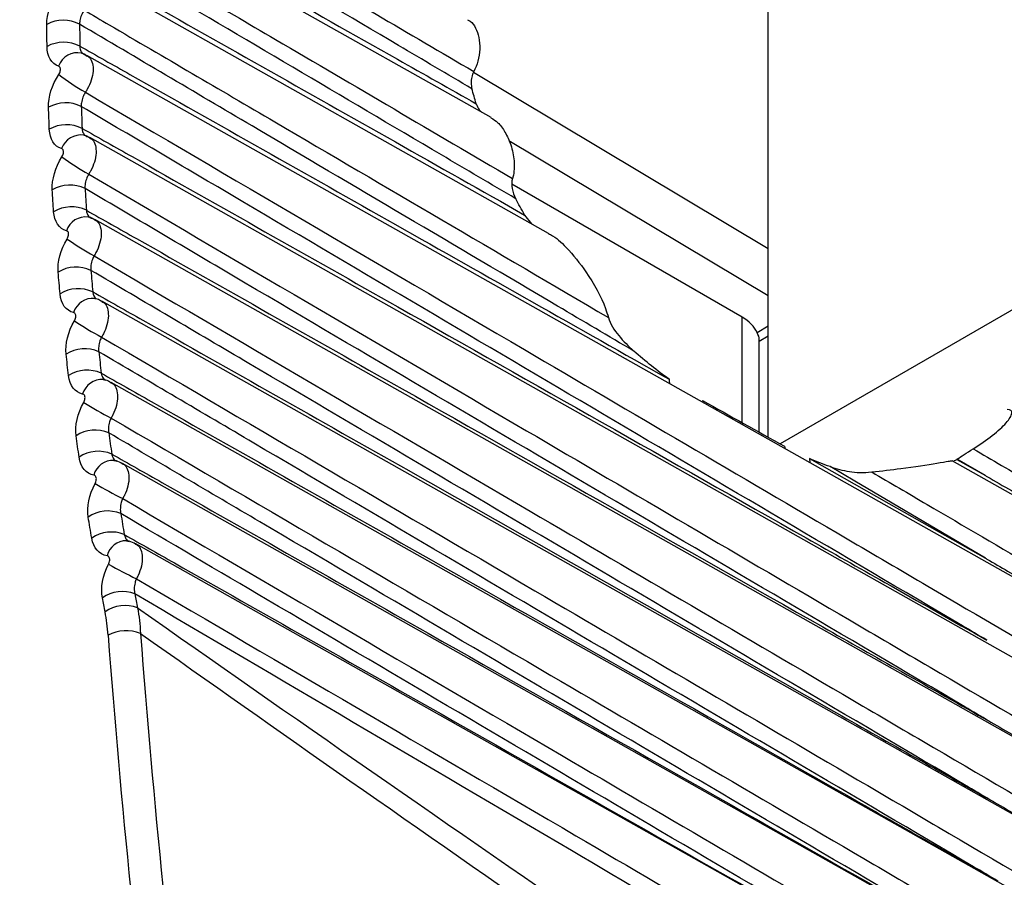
# Model space of a CAD drawing. Header units: millimetres. Extents: x 82 to 1337, y -230 to 1154.
# Tile 37 of 217: x 1021.48 to 1029.98, y -22.56 to -15.16. Entities that reach past the tile are written whole.
import ezdxf

# ---------------------------------------------------------------- set-up
doc = ezdxf.new("R2010")
doc.units = ezdxf.units.MM

msp = doc.modelspace()

# ---------------------------------------------------------------- linework, layer by layer
at = {"color": 7, "linetype": 'Continuous', "lineweight": 25}
for p, q in [((1027.9376, -18.7617), (1027.9376, -8.7808)), ((1025.5477, -16.0061), (1022.061, -14.0427)), ((1026.0425, -17.0049), (1022.0508, -14.7571)), ((1022.0407, -15.4617), (1022.0568, -15.4722)), ((1034.6509, -22.5603), (1022.0586, -15.4692)), ((1034.7558, -23.3147), (1022.0843, -16.179)), ((1027.7137, -17.7287), (1025.7269, -16.5817)), ((1035.0101, -24.1404), (1022.1279, -16.8861)), ((1025.8372, -16.8467), (1025.8975, -16.9232)), ((1035.288, -24.9665), (1022.1894, -17.5903)), ((1027.8601, -17.9359), (1027.9376, -17.8896)), ((1027.8601, -18.7185), (1027.8601, -17.9161)), ((1035.4917, -25.7377), (1022.2687, -18.2915)), ((1035.551, -26.4142), (1022.3659, -18.9893)), ((1034.6455, -21.8494), (1029.527, -18.9671)), ((1029.5659, -18.9547), (1029.8145, -19.0953)), ((1029.8145, -19.0953), (1029.5707, -18.9517)), ((1035.621, -27.0831), (1022.4808, -19.6836))]:
    msp.add_line(p, q, dxfattribs=at)
at = {"color": 8, "linetype": 'Continuous', "lineweight": 25}
for p, q in [((1025.3961, -15.6155), (1027.9376, -17.1357)), ((1027.9376, -17.544), (1025.7014, -16.2064)), ((1030.3823, -17.469), (1028.0421, -18.82)), ((1027.7137, -18.6369), (1027.7137, -17.7287)), ((1027.8431, -17.859), (1027.9376, -17.8025))]:
    msp.add_line(p, q, dxfattribs=at)
at = {"color": 8, "linetype": 'Continuous', "lineweight": 25, "flags": 128}
for points in [[(1027.3728, -18.447), (1027.3756, -18.4581), (1027.378, -18.4648)], [(1028.0798, -18.841), (1028.0822, -18.8534), (1028.0853, -18.863)]]:
    msp.add_lwpolyline(points, dxfattribs=at)
at = {"color": 7, "linetype": 'Continuous', "lineweight": 25, "flags": 128}
for points in [[(1028.2956, -18.9486), (1028.981, -19.3363), (1029.8145, -19.8079)], [(1029.8145, -19.8079), (1029.6038, -19.6838), (1028.6872, -19.144), (1028.4727, -19.0177)]]:
    msp.add_lwpolyline(points, dxfattribs=at)
at = {"color": 7, "linetype": 'Continuous', "lineweight": 25}
for centre, radius, start, end in [((1021.8564, -15.4731), 0.3064, 62.81898, 117.78754), ((1021.8597, -15.6623), 0.306, 63.03221, 118.08306), ((1022.9502, -14.1952), 1.8315, 231.76659, 240.42522), ((1021.8755, -16.1838), 0.3049, 63.61828, 118.89978), ((1021.8836, -16.3722), 0.3044, 63.82927, 119.1955), ((1023.0796, -14.6862), 2.0687, 233.31646, 240.95047), ((1021.9125, -16.8921), 0.3033, 64.40974, 120.01389), ((1021.9253, -17.0794), 0.3028, 64.61815, 120.30956), ((1023.2499, -15.1209), 2.3644, 234.84599, 241.49881), ((1021.9674, -17.5978), 0.3016, 65.19276, 121.13008), ((1021.9848, -17.7838), 0.3012, 65.39824, 121.42548), ((1023.4706, -15.4771), 2.7424, 236.35541, 242.06934), ((1022.04, -18.3006), 0.3, 65.96677, 122.24855), ((1022.0621, -18.4851), 0.2996, 66.16899, 122.54344), ((1023.7571, -15.7189), 3.2416, 237.84494, 242.66119), ((1022.1305, -19.0003), 0.2984, 66.73122, 123.36949), ((1022.1572, -19.1831), 0.2979, 66.92987, 123.66363), ((1024.1358, -15.7834), 3.93, 239.31488, 243.27346), ((1022.2387, -19.6968), 0.2967, 67.48558, 124.4931), ((1022.2698, -19.8776), 0.2962, 67.68037, 124.78624), ((1024.6583, -15.5503), 4.9382, 240.76552, 243.90523), ((1022.3647, -20.3896), 0.295, 68.22934, 125.61953), ((1022.3883, -20.5095), 0.2947, 68.35728, 125.81528), ((1022.3998, -20.7673), 0.3348, 68.56695, 118.04757)]:
    msp.add_arc(centre, radius, start, end, dxfattribs=at)
at = {"color": 8, "linetype": 'Continuous', "lineweight": 25}
for centre, radius, start, end in [((1021.9782, -15.6196), 0.173, 78.05959, 160.48408), ((1022.0067, -16.3333), 0.177, 81.16371, 160.16193), ((1022.0495, -17.0381), 0.1756, 82.74159, 161.36294), ((1022.1101, -17.7401), 0.1741, 84.29765, 162.5831), ((1022.1885, -18.4389), 0.1726, 85.83261, 163.82251), ((1027.1873, -18.2633), 0.1038, 179.8613, 202.71303), ((1028.4017, -18.9487), 0.1061, 179.95731, 200.07318), ((1022.2845, -19.1345), 0.1711, 87.34738, 165.08122), ((1022.3982, -19.8265), 0.1695, 88.843, 166.35929)]:
    msp.add_arc(centre, radius, start, end, dxfattribs=at)
at = {"color": 7, "linetype": 'Continuous', "lineweight": 25}
for centre, major_axis, ratio, start_param, end_param in [((1027.3601, -17.9399), (0.5, 0.0077), 0.587276, 0.252765, 0.776364), ((1082.8392, -9.2433), (2025.7429, -1128.2448), 0.01511, 4.693421, 4.69377), ((3145.8388, -1200.1902), (2141.8111, -1195.9561), 0.014532, 3.281376, 3.309394), ((1076.8832, -45.4317), (-39.1336, 65.4486), 0.587343, 0.864984, 0.99926), ((1077.0221, -45.3487), (-39.0336, 65.2754), 0.587369, 0.86496, 0.999236), ((3147.2281, -1199.3597), (2143.2197, -1195.1632), 0.015113, 3.281823, 3.306903)]:
    msp.add_ellipse(centre, major_axis=major_axis, ratio=ratio, start_param=start_param, end_param=end_param, dxfattribs=at)
for points, knots in [([(1011.7247, -53.4069), (1011.7247, -53.4069), (1011.8251, -53.3685), (1012.5023, -53.0903), (1015.7906, -51.7803), (1020.3619, -49.84), (1035.3092, -43.1116), (1050.3208, -35.3823), (1066.8972, -25.9023), (1071.7071, -23.1002), (1085.4844, -14.9307), (1100.7157, -5.3435), (1119.6271, 7.2071), (1127.9643, 12.8787), (1133.8166, 16.9437), (1134.8566, 17.6561), (1135.0153, 17.7672)], [0.0831025, 0.0831025, 0.0831025, 0.0831025, 0.0831028, 0.085856, 0.101481, 0.1717935, 0.2030435, 0.4686685, 0.4999594, 0.5311685, 0.5624185, 0.7655435, 0.8124185, 0.898356, 0.913981, 0.916816, 0.916816, 0.916816, 0.916816]), ([(1019.3986, -48.9875), (1027.1817, -45.299), (1042.7451, -37.9236), (1066.1322, -25.4619), (1089.4944, -11.9607), (1110.5428, 1.0756), (1123.7436, 10.0484), (1129.21, 13.7641)], [0, 0, 0, 0, 0.212493, 0.424904, 0.637459, 0.84987, 1, 1, 1, 1]), ([(1022.0673, -13.6553), (1022.1388, -13.6973), (1022.2103, -13.7392), (1022.2818, -13.7811), (1022.7585, -14.0606), (1023.2352, -14.3402), (1023.7118, -14.6197), (1024.2741, -14.9495), (1024.8363, -15.2793), (1025.3985, -15.6091)], [0.000201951, 0.000201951, 0.000201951, 0.000201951, 0.00050481, 0.00050481, 0.00050481, 0.002524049, 0.002524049, 0.002524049, 0.004906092, 0.004906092, 0.004906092, 0.004906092]), ([(1025.3822, -15.7576), (1025.1708, -15.6329), (1024.9593, -15.5082), (1024.7479, -15.3834), (1023.9022, -14.8845), (1023.0564, -14.3855), (1022.2107, -13.8862), (1022.1474, -13.8488), (1022.0841, -13.8114), (1022.0208, -13.7741)], [0, 0, 0, 0, 0.00089737, 0.00089737, 0.00089737, 0.004486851, 0.004486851, 0.004486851, 0.004755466, 0.004755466, 0.004755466, 0.004755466]), ([(1022.0134, -13.9639), (1022.1574, -14.0452), (1022.3014, -14.1264), (1022.4454, -14.2077), (1023.2102, -14.6392), (1023.975, -15.071), (1024.7397, -15.5029), (1024.9662, -15.6308), (1025.1928, -15.7587), (1025.4193, -15.8867)], [0.000200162, 0.000200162, 0.000200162, 0.000200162, 0.000810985, 0.000810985, 0.000810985, 0.004054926, 0.004054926, 0.004054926, 0.005015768, 0.005015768, 0.005015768, 0.005015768]), ([(1022.0424, -14.3682), (1022.1143, -14.4103), (1022.1862, -14.4525), (1022.2581, -14.4946), (1022.7347, -14.774), (1023.2112, -15.0533), (1023.6877, -15.3327), (1024.3694, -15.7323), (1025.051, -16.132), (1025.7325, -16.5316)], [0.000200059, 0.000200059, 0.000200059, 0.000200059, 0.000504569, 0.000504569, 0.000504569, 0.002522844, 0.002522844, 0.002522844, 0.005410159, 0.005410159, 0.005410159, 0.005410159]), ([(1025.7597, -16.706), (1025.546, -16.58), (1025.3322, -16.454), (1025.1185, -16.328), (1024.2635, -15.8239), (1023.4086, -15.3197), (1022.5537, -14.8152), (1022.369, -14.7062), (1022.1843, -14.5972), (1021.9996, -14.4882)], [0, 0, 0, 0, 0.000906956, 0.000906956, 0.000906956, 0.00453478, 0.00453478, 0.00453478, 0.00531844, 0.00531844, 0.00531844, 0.00531844]), ([(1021.997, -14.6778), (1022.141, -14.759), (1022.2849, -14.8403), (1022.4289, -14.9216), (1023.1933, -15.3531), (1023.9578, -15.7848), (1024.7223, -16.2167), (1025.0939, -16.4267), (1025.4656, -16.6367), (1025.8372, -16.8467)], [0.000200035, 0.000200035, 0.000200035, 0.000200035, 0.000810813, 0.000810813, 0.000810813, 0.004054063, 0.004054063, 0.004054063, 0.005630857, 0.005630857, 0.005630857, 0.005630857]), ([(1022.0354, -15.0792), (1022.0289, -15.089), (1022.023, -15.0994), (1022.018, -15.1099), (1022.0108, -15.125), (1022.0051, -15.1409), (1022.0014, -15.1562), (1021.9978, -15.1715), (1021.996, -15.1867), (1021.9963, -15.2005)], [0, 0, 0, 0, 0.0000353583, 0.0000353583, 0.0000353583, 0.0000861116, 0.0000861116, 0.0000861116, 0.0001368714, 0.0001368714, 0.0001368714, 0.0001368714]), ([(1022.0354, -15.0792), (1022.1078, -15.1216), (1022.1801, -15.1639), (1022.2524, -15.2063), (1022.729, -15.4856), (1023.2055, -15.7648), (1023.6821, -16.0441), (1024.6415, -16.6063), (1025.6007, -17.1686), (1026.5599, -17.7309)], [0.000198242, 0.000198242, 0.000198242, 0.000198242, 0.0005045, 0.0005045, 0.0005045, 0.0025225, 0.0025225, 0.0025225, 0.006585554, 0.006585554, 0.006585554, 0.006585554]), ([(1026.7804, -18.0209), (1026.5607, -17.8914), (1026.341, -17.762), (1026.1213, -17.6325), (1025.2425, -17.1147), (1024.3636, -16.5967), (1023.4848, -16.0785), (1022.9887, -15.7859), (1022.4925, -15.4932), (1021.9963, -15.2005)], [0, 0, 0, 0, 0.000932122, 0.000932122, 0.000932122, 0.004660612, 0.004660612, 0.004660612, 0.006765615, 0.006765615, 0.006765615, 0.006765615]), ([(1025.345, -15.163), (1025.3527, -15.1666), (1025.3805, -15.18), (1025.4163, -15.231), (1025.4456, -15.314), (1025.4529, -15.4149), (1025.4388, -15.5192), (1025.4115, -15.5801), (1025.3985, -15.6091)], [0, 0, 0, 0, 0.069085, 0.251158, 0.436637, 0.627364, 0.822955, 1, 1, 1, 1]), ([(1021.9985, -15.3895), (1021.9986, -15.3991), (1021.9997, -15.4081), (1022.0017, -15.4163), (1022.0046, -15.4279), (1022.0096, -15.438), (1022.0162, -15.4457), (1022.0228, -15.4533), (1022.0312, -15.4588), (1022.0407, -15.4617)], [0, 0, 0, 0, 0.0000353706, 0.0000353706, 0.0000353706, 0.0000861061, 0.0000861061, 0.0000861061, 0.0001368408, 0.0001368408, 0.0001368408, 0.0001368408]), ([(1021.9985, -15.3895), (1022.1424, -15.4708), (1022.2864, -15.5521), (1022.4303, -15.6334), (1023.1946, -16.065), (1023.9589, -16.4968), (1024.7232, -16.9288), (1025.51, -17.3734), (1026.2967, -17.8182), (1027.0835, -18.2631)], [0.000200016, 0.000200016, 0.000200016, 0.000200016, 0.000810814, 0.000810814, 0.000810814, 0.004054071, 0.004054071, 0.004054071, 0.00739248, 0.00739248, 0.00739248, 0.00739248]), ([(1022.0569, -15.4722), (1022.0486, -15.4657), (1022.0355, -15.4555), (1022.0191, -15.4535), (1022.0131, -15.4527)], [0, 0, 0, 0, 0.63274, 1, 1, 1, 1]), ([(1021.8168, -15.6339), (1021.8181, -15.6319), (1021.8192, -15.63), (1021.8204, -15.628), (1021.8234, -15.6224), (1021.8259, -15.6165), (1021.8277, -15.6108), (1021.8295, -15.605), (1021.8307, -15.5992), (1021.831, -15.5938), (1021.8314, -15.5884), (1021.831, -15.5833), (1021.8298, -15.5789), (1021.8287, -15.5745), (1021.8268, -15.5707), (1021.8243, -15.5678), (1021.8218, -15.5649), (1021.8187, -15.5628), (1021.8151, -15.5618)], [0, 0, 0, 0, 0.0000068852, 0.0000068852, 0.0000068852, 0.000026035, 0.000026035, 0.000026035, 0.000045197, 0.000045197, 0.000045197, 0.0000643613, 0.0000643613, 0.0000643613, 0.0000835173, 0.0000835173, 0.0000835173, 0.0001026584, 0.0001026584, 0.0001026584, 0.0001026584]), ([(1025.3985, -15.6091), (1025.3906, -15.6237), (1025.3845, -15.6403), (1025.3806, -15.6572), (1025.3767, -15.6741), (1025.3749, -15.6918), (1025.3753, -15.7089), (1025.3757, -15.7256), (1025.3781, -15.7421), (1025.3822, -15.7576)], [0, 0, 0, 0, 0.0000521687, 0.0000521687, 0.0000521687, 0.0001041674, 0.0001041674, 0.0001041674, 0.0001543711, 0.0001543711, 0.0001543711, 0.0001543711]), ([(1022.0463, -15.7881), (1022.0401, -15.798), (1022.0344, -15.8086), (1022.0296, -15.8193), (1022.0228, -15.8346), (1022.0176, -15.8506), (1022.0145, -15.8661), (1022.0113, -15.8815), (1022.0101, -15.8968), (1022.011, -15.9107)], [0, 0, 0, 0, 0.0000353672, 0.0000353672, 0.0000353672, 0.0000861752, 0.0000861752, 0.0000861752, 0.0001370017, 0.0001370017, 0.0001370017, 0.0001370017]), ([(1022.0463, -15.7881), (1023.3094, -16.5279), (1024.5723, -17.2677), (1025.835, -18.0076), (1026.7633, -18.5516), (1027.6916, -19.0956), (1028.6198, -19.6397), (1028.8518, -19.7757), (1029.0839, -19.9117), (1029.3159, -20.0477), (1031.0913, -21.0884), (1032.8664, -22.1292), (1034.6413, -23.17)], [0.0001965, 0.0001965, 0.0001965, 0.0001965, 0.00554402, 0.00554402, 0.00554402, 0.0094758, 0.0094758, 0.0094758, 0.01045875, 0.01045875, 0.01045875, 0.01797962, 0.01797962, 0.01797962, 0.01797962]), ([(1025.4193, -15.8867), (1025.4261, -15.9051), (1025.4369, -15.9345), (1025.4577, -15.953), (1025.4655, -15.9599)], [0, 0, 0, 0, 0.6268961, 1, 1, 1, 1]), ([(1029.8253, -20.5141), (1029.755, -20.4727), (1029.6848, -20.4314), (1029.6145, -20.39), (1027.545, -19.1719), (1025.4754, -17.9531), (1023.4059, -16.7332), (1022.9409, -16.4591), (1022.4759, -16.1849), (1022.011, -15.9107)], [0.00518864, 0.00518864, 0.00518864, 0.00518864, 0.0054866, 0.0054866, 0.0054866, 0.01426515, 0.01426515, 0.01426515, 0.01623745, 0.01623745, 0.01623745, 0.01623745]), ([(1025.5467, -16.0076), (1025.5668, -16.0205), (1025.6128, -16.0501), (1025.6727, -16.1322), (1025.7237, -16.2451), (1025.7515, -16.381), (1025.7467, -16.4804), (1025.7337, -16.5275), (1025.7325, -16.5316)], [0, 0, 0, 0, 0.136961, 0.314962, 0.516944, 0.743211, 0.977641, 1, 1, 1, 1]), ([(1022.0179, -16.099), (1022.0183, -16.1086), (1022.0198, -16.1176), (1022.0222, -16.1258), (1022.0256, -16.1374), (1022.0311, -16.1474), (1022.0381, -16.155), (1022.0451, -16.1626), (1022.0539, -16.168), (1022.0638, -16.1707)], [0, 0, 0, 0, 0.0000354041, 0.0000354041, 0.0000354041, 0.0000861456, 0.0000861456, 0.0000861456, 0.0001368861, 0.0001368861, 0.0001368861, 0.0001368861]), ([(1022.0179, -16.099), (1022.1618, -16.1803), (1022.3057, -16.2616), (1022.4497, -16.3429), (1023.214, -16.7747), (1023.9783, -17.2067), (1024.7427, -17.6388), (1025.9176, -18.3031), (1027.0925, -18.9677), (1028.2674, -19.6325), (1028.4933, -19.7603), (1028.7192, -19.8881), (1028.945, -20.0159), (1029.2384, -20.182), (1029.5319, -20.348), (1029.8253, -20.5141)], [0.0002001, 0.0002001, 0.0002001, 0.0002001, 0.00081099, 0.00081099, 0.00081099, 0.00405495, 0.00405495, 0.00405495, 0.00904143, 0.00904143, 0.00904143, 0.00999998, 0.00999998, 0.00999998, 0.01124524, 0.01124524, 0.01124524, 0.01124524]), ([(1022.0825, -16.1821), (1022.0727, -16.1748), (1022.0578, -16.1635), (1022.0394, -16.1616), (1022.033, -16.1609)], [0, 0, 0, 0, 0.6523553, 1, 1, 1, 1]), ([(1021.8437, -16.3452), (1021.8449, -16.3433), (1021.8461, -16.3413), (1021.8472, -16.3392), (1021.8501, -16.3336), (1021.8526, -16.3277), (1021.8542, -16.3219), (1021.8559, -16.3161), (1021.8569, -16.3102), (1021.8572, -16.3048), (1021.8574, -16.2994), (1021.8568, -16.2944), (1021.8556, -16.29), (1021.8543, -16.2856), (1021.8523, -16.2819), (1021.8497, -16.279), (1021.8471, -16.2762), (1021.8438, -16.2742), (1021.8402, -16.2732)], [0, 0, 0, 0, 0.000006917, 0.000006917, 0.000006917, 0.000026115, 0.000026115, 0.000026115, 0.0000453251, 0.0000453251, 0.0000453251, 0.0000645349, 0.0000645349, 0.0000645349, 0.0000837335, 0.0000837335, 0.0000837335, 0.0001029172, 0.0001029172, 0.0001029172, 0.0001029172]), ([(1022.0751, -16.4947), (1022.069, -16.5048), (1022.0637, -16.5155), (1022.0592, -16.5263), (1022.0528, -16.5418), (1022.0481, -16.5581), (1022.0454, -16.5736), (1022.0428, -16.5893), (1022.0421, -16.6047), (1022.0435, -16.6186)], [0, 0, 0, 0, 0.0000354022, 0.0000354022, 0.0000354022, 0.0000863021, 0.0000863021, 0.0000863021, 0.000137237, 0.000137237, 0.000137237, 0.000137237]), ([(1022.0751, -16.4947), (1023.335, -17.2323), (1024.5947, -17.97), (1025.8542, -18.7077), (1026.7827, -19.2516), (1027.7111, -19.7955), (1028.6395, -20.3394), (1028.8716, -20.4754), (1029.1036, -20.6114), (1029.3357, -20.7474), (1031.1872, -21.8323), (1033.0384, -22.9173), (1034.8894, -24.0024)], [0.00019483, 0.00019483, 0.00019483, 0.00019483, 0.00552806, 0.00552806, 0.00552806, 0.00945984, 0.00945984, 0.00945984, 0.01044279, 0.01044279, 0.01044279, 0.01828497, 0.01828497, 0.01828497, 0.01828497]), ([(1029.8468, -21.2138), (1029.7766, -21.1724), (1029.7063, -21.1311), (1029.636, -21.0898), (1027.5661, -19.8718), (1025.4962, -18.6533), (1023.4262, -17.4336), (1022.9653, -17.162), (1022.5044, -16.8903), (1022.0435, -16.6186)], [0.00518864, 0.00518864, 0.00518864, 0.00518864, 0.0054866, 0.0054866, 0.0054866, 0.01426515, 0.01426515, 0.01426515, 0.01621989, 0.01621989, 0.01621989, 0.01621989]), ([(1022.0551, -16.8058), (1022.0559, -16.8155), (1022.0578, -16.8246), (1022.0605, -16.8328), (1022.0645, -16.8444), (1022.0704, -16.8543), (1022.0779, -16.8618), (1022.0854, -16.8693), (1022.0945, -16.8745), (1022.1047, -16.8771)], [0, 0, 0, 0, 0.0000354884, 0.0000354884, 0.0000354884, 0.0000862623, 0.0000862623, 0.0000862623, 0.0001370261, 0.0001370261, 0.0001370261, 0.0001370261]), ([(1022.0551, -16.8058), (1022.1991, -16.8872), (1022.343, -16.9685), (1022.4869, -17.0499), (1023.2515, -17.482), (1024.016, -17.9143), (1024.7805, -18.3467), (1025.9906, -19.0311), (1027.2006, -19.7158), (1028.4108, -20.4008), (1028.6373, -20.529), (1028.8638, -20.6573), (1029.0903, -20.7855), (1029.3425, -20.9282), (1029.5946, -21.071), (1029.8468, -21.2138)], [0.0002003, 0.0002003, 0.0002003, 0.0002003, 0.00081134, 0.00081134, 0.00081134, 0.00405669, 0.00405669, 0.00405669, 0.0091933, 0.0091933, 0.0091933, 0.01015482, 0.01015482, 0.01015482, 0.0112252, 0.0112252, 0.0112252, 0.0112252]), ([(1022.1261, -16.8893), (1022.1148, -16.8811), (1022.098, -16.8689), (1022.0776, -16.8672), (1022.0709, -16.8666)], [0, 0, 0, 0, 0.668803, 1, 1, 1, 1]), ([(1021.8885, -17.054), (1021.8897, -17.052), (1021.8909, -17.05), (1021.8919, -17.0479), (1021.8948, -17.0423), (1021.8971, -17.0363), (1021.8987, -17.0304), (1021.9003, -17.0246), (1021.9011, -17.0187), (1021.9012, -17.0133), (1021.9013, -17.0079), (1021.9006, -17.0028), (1021.8993, -16.9985), (1021.8979, -16.9941), (1021.8957, -16.9904), (1021.893, -16.9876), (1021.8903, -16.9849), (1021.8869, -16.9829), (1021.8832, -16.982)], [0, 0, 0, 0, 0.0000069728, 0.0000069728, 0.0000069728, 0.0000262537, 0.0000262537, 0.0000262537, 0.0000455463, 0.0000455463, 0.0000455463, 0.0000648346, 0.0000648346, 0.0000648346, 0.000084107, 0.000084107, 0.000084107, 0.0001033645, 0.0001033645, 0.0001033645, 0.0001033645]), ([(1026.0417, -17.0064), (1026.0481, -17.0094), (1026.1039, -17.036), (1026.2228, -17.1472), (1026.3938, -17.3634), (1026.5121, -17.5755), (1026.5519, -17.705), (1026.5599, -17.7309)], [0, 0, 0, 0, 0.0233767, 0.2049027, 0.4950218, 0.8990453, 1, 1, 1, 1]), ([(1022.1217, -17.1987), (1022.1159, -17.209), (1022.1108, -17.2198), (1022.1066, -17.2309), (1022.1007, -17.2466), (1022.0964, -17.263), (1022.0943, -17.2787), (1022.0921, -17.2945), (1022.092, -17.31), (1022.0939, -17.324)], [0, 0, 0, 0, 0.0000354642, 0.0000354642, 0.0000354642, 0.0000864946, 0.0000864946, 0.0000864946, 0.0001375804, 0.0001375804, 0.0001375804, 0.0001375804]), ([(1022.1217, -17.1987), (1023.3761, -17.9328), (1024.6302, -18.667), (1025.8842, -19.4012), (1026.8129, -19.9449), (1027.7414, -20.4887), (1028.6699, -21.0325), (1028.902, -21.1685), (1029.1342, -21.3044), (1029.3663, -21.4404), (1031.2982, -22.572), (1033.2298, -23.7037), (1035.1612, -24.8355)], [0.00019324, 0.00019324, 0.00019324, 0.00019324, 0.00550215, 0.00550215, 0.00550215, 0.00943394, 0.00943394, 0.00943394, 0.01041688, 0.01041688, 0.01041688, 0.01859844, 0.01859844, 0.01859844, 0.01859844]), ([(1029.8791, -21.9067), (1029.8088, -21.8654), (1029.7386, -21.824), (1029.6683, -21.7827), (1027.598, -20.565), (1025.5277, -19.3467), (1023.4574, -18.1273), (1023.0029, -17.8596), (1022.5484, -17.5918), (1022.0939, -17.324)], [0.00518864, 0.00518864, 0.00518864, 0.00518864, 0.0054866, 0.0054866, 0.0054866, 0.01426515, 0.01426515, 0.01426515, 0.01619224, 0.01619224, 0.01619224, 0.01619224]), ([(1022.1102, -17.51), (1022.2542, -17.5914), (1022.3982, -17.6727), (1022.5421, -17.7541), (1023.307, -18.1866), (1024.0719, -18.6193), (1024.8367, -19.0521), (1026.0826, -19.757), (1027.3285, -20.4623), (1028.5745, -21.1679), (1028.8017, -21.2965), (1029.0289, -21.4252), (1029.2562, -21.5539), (1029.4638, -21.6715), (1029.6715, -21.7891), (1029.8791, -21.9067)], [0.0002006, 0.0002006, 0.0002006, 0.0002006, 0.00081186, 0.00081186, 0.00081186, 0.0040593, 0.0040593, 0.0040593, 0.00934895, 0.00934895, 0.00934895, 0.01031368, 0.01031368, 0.01031368, 0.01119521, 0.01119521, 0.01119521, 0.01119521]), ([(1022.1876, -17.5934), (1022.1748, -17.5846), (1022.1561, -17.5716), (1022.1338, -17.5701), (1022.1267, -17.5696)], [0, 0, 0, 0, 0.682579, 1, 1, 1, 1]), ([(1021.9513, -17.7601), (1021.9524, -17.7581), (1021.9536, -17.756), (1021.9546, -17.7539), (1021.9574, -17.7481), (1021.9596, -17.7421), (1021.961, -17.7362), (1021.9625, -17.7302), (1021.9632, -17.7243), (1021.9632, -17.7189), (1021.9632, -17.7135), (1021.9624, -17.7084), (1021.9608, -17.7041), (1021.9593, -17.6998), (1021.957, -17.6961), (1021.9542, -17.6934), (1021.9513, -17.6907), (1021.9479, -17.6888), (1021.944, -17.688)], [0, 0, 0, 0, 0.0000070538, 0.0000070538, 0.0000070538, 0.0000264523, 0.0000264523, 0.0000264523, 0.0000458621, 0.0000458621, 0.0000458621, 0.0000652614, 0.0000652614, 0.0000652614, 0.0000846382, 0.0000846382, 0.0000846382, 0.0001040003, 0.0001040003, 0.0001040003, 0.0001040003]), ([(1026.5599, -17.7309), (1026.5743, -17.787), (1026.6107, -17.839), (1026.6889, -17.9349), (1026.7334, -17.9791), (1026.7804, -18.0209)], [0, 0, 0, 0, 0.5, 0.5, 1, 1, 1, 1]), ([(1022.1861, -17.9), (1022.1806, -17.9105), (1022.1758, -17.9215), (1022.1719, -17.9326), (1022.1664, -17.9486), (1022.1627, -17.9652), (1022.161, -17.981), (1022.1594, -17.9969), (1022.1598, -18.0125), (1022.1622, -18.0266)], [0, 0, 0, 0, 0.0000355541, 0.0000355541, 0.0000355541, 0.0000867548, 0.0000867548, 0.0000867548, 0.0001380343, 0.0001380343, 0.0001380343, 0.0001380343]), ([(1022.1861, -17.9), (1023.4326, -18.6292), (1024.6789, -19.3584), (1025.9249, -20.0877), (1026.8537, -20.6313), (1027.7825, -21.175), (1028.7111, -21.7187), (1028.9432, -21.8546), (1029.1754, -21.9905), (1029.4075, -22.1264), (1031.4002, -23.2932), (1033.3925, -24.46), (1035.3846, -25.627)], [0.00019173, 0.00019173, 0.00019173, 0.00019173, 0.00546632, 0.00546632, 0.00546632, 0.0093981, 0.0093981, 0.0093981, 0.01038105, 0.01038105, 0.01038105, 0.01881841, 0.01881841, 0.01881841, 0.01881841]), ([(1027.8595, -17.9161), (1027.8597, -17.9158), (1027.8652, -17.9068), (1027.8539, -17.8825), (1027.8431, -17.859)], [0, 0, 0, 0, 0.035575, 1, 1, 1, 1]), ([(1029.9221, -22.5927), (1029.8519, -22.5514), (1029.7816, -22.51), (1029.7113, -22.4687), (1027.6406, -21.2512), (1025.57, -20.0332), (1023.4993, -18.814), (1023.0536, -18.5516), (1022.6079, -18.2891), (1022.1622, -18.0266)], [0.00518864, 0.00518864, 0.00518864, 0.00518864, 0.0054866, 0.0054866, 0.0054866, 0.01426515, 0.01426515, 0.01426515, 0.01615454, 0.01615454, 0.01615454, 0.01615454]), ([(1042.5693, -18.0821), (1042.3859, -18.9438), (1042.0268, -20.6298), (1041.0927, -23.1697), (1039.9292, -25.6039), (1038.5171, -27.9038), (1036.913, -30.0093), (1035.1538, -31.8495), (1033.294, -33.392), (1031.3892, -34.5478), (1029.8456, -35.2485), (1028.9848, -35.4023), (1028.7328, -35.4473)], [0, 0, 0, 0, 0.1105373, 0.2162938, 0.3220499, 0.4278014, 0.5335524, 0.6392582, 0.744964, 0.850613, 0.9562621, 1, 1, 1, 1]), ([(1022.1832, -18.2111), (1022.3272, -18.2926), (1022.4712, -18.374), (1022.6152, -18.4555), (1023.3806, -18.8884), (1024.1459, -19.3215), (1024.9113, -19.7548), (1026.1861, -20.4764), (1027.461, -21.1984), (1028.7358, -21.9206), (1028.9637, -22.0497), (1029.1916, -22.1788), (1029.4195, -22.3079), (1029.587, -22.4028), (1029.7546, -22.4977), (1029.9221, -22.5927)], [0.000201, 0.000201, 0.000201, 0.000201, 0.00081256, 0.00081256, 0.00081256, 0.00406278, 0.00406278, 0.00406278, 0.00947619, 0.00947619, 0.00947619, 0.01044382, 0.01044382, 0.01044382, 0.01115531, 0.01115531, 0.01115531, 0.01115531]), ([(1022.267, -18.2945), (1022.2527, -18.2849), (1022.2321, -18.2712), (1022.2078, -18.27), (1022.2003, -18.2697)], [0, 0, 0, 0, 0.694357, 1, 1, 1, 1]), ([(1022.0319, -18.4632), (1022.033, -18.4611), (1022.0341, -18.459), (1022.0351, -18.4568), (1022.0378, -18.451), (1022.0399, -18.4448), (1022.0413, -18.4389), (1022.0426, -18.4329), (1022.0432, -18.4269), (1022.0431, -18.4215), (1022.0429, -18.416), (1022.0419, -18.411), (1022.0403, -18.4067), (1022.0386, -18.4024), (1022.0362, -18.3987), (1022.0332, -18.3961), (1022.0303, -18.3934), (1022.0267, -18.3916), (1022.0227, -18.3909)], [0, 0, 0, 0, 0.0000071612, 0.0000071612, 0.0000071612, 0.0000267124, 0.0000267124, 0.0000267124, 0.0000462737, 0.0000462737, 0.0000462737, 0.0000658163, 0.0000658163, 0.0000658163, 0.0000853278, 0.0000853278, 0.0000853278, 0.0001048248, 0.0001048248, 0.0001048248, 0.0001048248]), ([(1029.7075, -18.8631), (1029.7671, -18.825), (1029.8244, -18.7857), (1029.9219, -18.7101), (1029.9629, -18.6734), (1030.0214, -18.6076), (1030.0391, -18.5782), (1030.0441, -18.5359), (1030.0306, -18.5237), (1030.0019, -18.5259)], [0, 0, 0, 0, 0.25, 0.25, 0.5, 0.5, 0.75, 0.75, 1, 1, 1, 1]), ([(1022.2684, -18.5984), (1022.2631, -18.609), (1022.2586, -18.6201), (1022.255, -18.6314), (1022.2499, -18.6476), (1022.2467, -18.6644), (1022.2456, -18.6804), (1022.2445, -18.6964), (1022.2454, -18.7121), (1022.2484, -18.7262)], [0, 0, 0, 0, 0.0000356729, 0.0000356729, 0.0000356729, 0.0000870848, 0.0000870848, 0.0000870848, 0.0001386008, 0.0001386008, 0.0001386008, 0.0001386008]), ([(1022.2684, -18.5984), (1023.5046, -19.3212), (1024.7406, -20.0441), (1025.9764, -20.7671), (1026.9053, -21.3106), (1027.8342, -21.8541), (1028.763, -22.3977), (1028.9952, -22.5336), (1029.2274, -22.6695), (1029.4595, -22.8054), (1031.4526, -23.9719), (1033.4452, -25.1384), (1035.4376, -26.3051)], [0.0001903, 0.0001903, 0.0001903, 0.0001903, 0.00542057, 0.00542057, 0.00542057, 0.00935236, 0.00935236, 0.00935236, 0.01033531, 0.01033531, 0.01033531, 0.01877266, 0.01877266, 0.01877266, 0.01877266]), ([(1029.9759, -23.2715), (1029.9056, -23.2302), (1029.8353, -23.1889), (1029.765, -23.1475), (1027.694, -21.9303), (1025.623, -20.7125), (1023.5519, -19.4936), (1023.1174, -19.2379), (1022.6829, -18.9821), (1022.2484, -18.7262)], [0.00518864, 0.00518864, 0.00518864, 0.00518864, 0.0054866, 0.0054866, 0.0054866, 0.01426515, 0.01426515, 0.01426515, 0.0161068, 0.0161068, 0.0161068, 0.0161068]), ([(1029.7075, -18.8631), (1029.8716, -18.9594), (1030.0357, -19.0556), (1030.1998, -19.1519), (1030.8561, -19.5369), (1031.5123, -19.9219), (1032.1685, -20.3069), (1032.9701, -20.7772), (1033.7716, -21.2476), (1034.573, -21.7179)], [0, 0, 0, 0, 0.000695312, 0.000695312, 0.000695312, 0.003476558, 0.003476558, 0.003476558, 0.00687374, 0.00687374, 0.00687374, 0.00687374]), ([(1022.2739, -18.909), (1022.418, -18.9906), (1022.562, -19.0721), (1022.7061, -19.1536), (1023.4721, -19.5871), (1024.2382, -20.0208), (1025.0042, -20.4546), (1026.272, -21.1726), (1027.5399, -21.8909), (1028.8077, -22.6094), (1029.0357, -22.7386), (1029.2636, -22.8678), (1029.4916, -22.9969), (1029.653, -23.0885), (1029.8145, -23.18), (1029.9759, -23.2715)], [0.00020151, 0.00020151, 0.00020151, 0.00020151, 0.00081342, 0.00081342, 0.00081342, 0.00406711, 0.00406711, 0.00406711, 0.00945178, 0.00945178, 0.00945178, 0.01041984, 0.01041984, 0.01041984, 0.01110552, 0.01110552, 0.01110552, 0.01110552]), ([(1022.3643, -18.9921), (1022.3484, -18.9819), (1022.3258, -18.9675), (1022.2996, -18.9668), (1022.2918, -18.9666)], [0, 0, 0, 0, 0.7046, 1, 1, 1, 1]), ([(1028.4727, -19.0177), (1028.5264, -19.0359), (1028.581, -19.0504), (1028.669, -19.064), (1028.6995, -19.0671), (1028.7632, -19.0692), (1028.7961, -19.0685), (1028.8329, -19.0636)], [0, 0, 0, 0, 0.5, 0.5, 0.75, 0.75, 1, 1, 1, 1]), ([(1028.8329, -19.0636), (1028.9186, -19.0536), (1029.1367, -19.0283), (1029.3611, -18.9963), (1029.4987, -18.9679), (1029.518, -18.968), (1029.5264, -18.968)], [0, 0, 0, 0, 0.258487, 0.65785, 0.851862, 1, 1, 1, 1]), ([(1029.5455, -18.9668), (1029.5461, -18.9664), (1029.5505, -18.9642), (1029.5588, -18.9591), (1029.5659, -18.9547)], [0, 0, 0, 0, 0.1460083, 1, 1, 1, 1]), ([(1022.1303, -19.1631), (1022.1315, -19.1609), (1022.1325, -19.1587), (1022.1335, -19.1565), (1022.1361, -19.1506), (1022.1381, -19.1443), (1022.1394, -19.1383), (1022.1406, -19.1323), (1022.1411, -19.1262), (1022.1408, -19.1208), (1022.1404, -19.1153), (1022.1393, -19.1102), (1022.1375, -19.1059), (1022.1357, -19.1017), (1022.1332, -19.0981), (1022.1301, -19.0954), (1022.127, -19.0928), (1022.1233, -19.0911), (1022.1192, -19.0904)], [0, 0, 0, 0, 0.0000072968, 0.0000072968, 0.0000072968, 0.0000270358, 0.0000270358, 0.0000270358, 0.0000467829, 0.0000467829, 0.0000467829, 0.0000665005, 0.0000665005, 0.0000665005, 0.0000861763, 0.0000861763, 0.0000861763, 0.000105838, 0.000105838, 0.000105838, 0.000105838]), ([(1028.8329, -19.0636), (1028.992, -19.1569), (1029.1511, -19.2502), (1029.3101, -19.3434), (1029.9464, -19.7166), (1030.5827, -20.0897), (1031.2189, -20.4628), (1032.3368, -21.1184), (1033.4545, -21.7741), (1034.5722, -22.4297)], [0, 0, 0, 0, 0.000673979, 0.000673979, 0.000673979, 0.003369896, 0.003369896, 0.003369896, 0.008106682, 0.008106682, 0.008106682, 0.008106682]), ([(1029.8145, -19.0953), (1029.8186, -19.0976), (1029.8934, -19.1408), (1030.251, -19.3472), (1031.1777, -19.8818), (1032.0361, -20.3741), (1032.6108, -20.7037)], [0, 0, 0, 0, 0.004381, 0.080383, 0.384392, 1, 1, 1, 1]), ([(1022.3684, -19.2935), (1022.3634, -19.3043), (1022.3592, -19.3156), (1022.3559, -19.327), (1022.3513, -19.3434), (1022.3486, -19.3604), (1022.348, -19.3765), (1022.3473, -19.3927), (1022.3488, -19.4085), (1022.3523, -19.4227)], [0, 0, 0, 0, 0.0000358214, 0.0000358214, 0.0000358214, 0.0000874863, 0.0000874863, 0.0000874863, 0.0001392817, 0.0001392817, 0.0001392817, 0.0001392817]), ([(1022.3684, -19.2935), (1023.631, -20.0314), (1024.8933, -20.7695), (1026.1554, -21.5076), (1027.0875, -22.0527), (1028.0195, -22.5978), (1028.9513, -23.143), (1029.1843, -23.2792), (1029.4173, -23.4155), (1029.6502, -23.5518), (1031.6009, -24.6931), (1033.5512, -25.8345), (1035.5012, -26.9759)], [0.00018894, 0.00018894, 0.00018894, 0.00018894, 0.00552991, 0.00552991, 0.00552991, 0.00947419, 0.00947419, 0.00947419, 0.01046026, 0.01046026, 0.01046026, 0.01871706, 0.01871706, 0.01871706, 0.01871706]), ([(1022.4794, -19.6861), (1022.4619, -19.6753), (1022.4373, -19.6603), (1022.4092, -19.6602), (1022.4011, -19.6601)], [0, 0, 0, 0, 0.713641, 1, 1, 1, 1]), ([(1022.2465, -19.8595), (1022.2477, -19.8573), (1022.2487, -19.8551), (1022.2497, -19.8528), (1022.2522, -19.8467), (1022.2541, -19.8404), (1022.2552, -19.8343), (1022.2563, -19.8281), (1022.2567, -19.8221), (1022.2562, -19.8166), (1022.2558, -19.8111), (1022.2545, -19.806), (1022.2526, -19.8017), (1022.2506, -19.7974), (1022.2479, -19.7939), (1022.2447, -19.7913), (1022.2415, -19.7887), (1022.2376, -19.7871), (1022.2335, -19.7865)], [0, 0, 0, 0, 0.0000074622, 0.0000074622, 0.0000074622, 0.0000274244, 0.0000274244, 0.0000274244, 0.0000473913, 0.0000473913, 0.0000473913, 0.0000673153, 0.0000673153, 0.0000673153, 0.0000871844, 0.0000871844, 0.0000871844, 0.00010704, 0.00010704, 0.00010704, 0.00010704]), ([(1029.8145, -19.8079), (1029.8186, -19.8102), (1029.8822, -19.8469), (1030.1842, -20.0212), (1030.959, -20.4682), (1031.676, -20.8798), (1032.154, -21.1542)], [0, 0, 0, 0, 0.005235, 0.081742, 0.387771, 1, 1, 1, 1]), ([(1022.4862, -19.9852), (1022.4814, -19.9961), (1022.4775, -20.0076), (1022.4746, -20.0192), (1022.4704, -20.0358), (1022.4682, -20.053), (1022.4681, -20.0693), (1022.468, -20.0856), (1022.47, -20.1015), (1022.4741, -20.1157)], [0, 0, 0, 0, 0.0000360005, 0.0000360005, 0.0000360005, 0.0000879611, 0.0000879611, 0.0000879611, 0.0001400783, 0.0001400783, 0.0001400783, 0.0001400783]), ([(1022.4862, -19.9852), (1023.7504, -20.7237), (1025.0144, -21.4624), (1026.2781, -22.2012), (1027.2116, -22.7469), (1028.1449, -23.2926), (1029.0782, -23.8384), (1029.3115, -23.9749), (1029.5448, -24.1113), (1029.7782, -24.2477), (1031.7109, -25.3781), (1033.6434, -26.5086), (1035.5756, -27.6391)], [0.00018766, 0.00018766, 0.00018766, 0.00018766, 0.00553472, 0.00553472, 0.00553472, 0.00948433, 0.00948433, 0.00948433, 0.01047173, 0.01047173, 0.01047173, 0.01865163, 0.01865163, 0.01865163, 0.01865163]), ([(1035.5278, -27.7841), (1033.5974, -26.6511), (1031.6669, -25.5178), (1029.7365, -24.3841), (1029.5034, -24.2472), (1029.2704, -24.1103), (1029.0374, -23.9734), (1028.1052, -23.4259), (1027.1731, -22.8783), (1026.241, -22.3305), (1024.9854, -21.5926), (1023.7297, -20.8544), (1022.4741, -20.1157)], [0.00015001, 0.00015001, 0.00015001, 0.00015001, 0.00832995, 0.00832995, 0.00832995, 0.00931736, 0.00931736, 0.00931736, 0.013267, 0.013267, 0.013267, 0.01858717, 0.01858717, 0.01858717, 0.01858717]), ([(1029.8468, -21.2138), (1029.8509, -21.2161), (1029.9246, -21.2587), (1030.2768, -21.4619), (1030.7674, -21.7453), (1031.1897, -21.9875), (1031.3327, -22.0696)], [0, 0, 0, 0, 0.008238, 0.14895, 0.7118, 1, 1, 1, 1]), ([(1030.905, -22.4983), (1030.6367, -22.3437), (1030.2988, -22.1489), (1029.957, -21.9517), (1029.8832, -21.9091), (1029.8791, -21.9067)], [0, 0, 0, 0, 0.784146, 0.988075, 1, 1, 1, 1])]:
    msp.add_open_spline(points, degree=3, knots=knots, dxfattribs=at)
for points in [[(1021.7135, -15.202), (1021.7128, -15.1145), (1021.7482, -15.0089), (1021.8079, -14.9202)], [(1021.7156, -15.3923), (1021.7147, -15.3289), (1021.714, -15.2655), (1021.7135, -15.202)], [(1021.9963, -15.2005), (1021.9968, -15.2635), (1021.9976, -15.3265), (1021.9985, -15.3895)], [(1021.8151, -15.5618), (1021.7542, -15.5433), (1021.7169, -15.4797), (1021.7156, -15.3923)], [(1021.7282, -15.9169), (1021.7253, -15.8297), (1021.7585, -15.7236), (1021.8168, -15.6339)], [(1025.4193, -15.8867), (1025.4062, -15.8436), (1025.3938, -15.8006), (1025.3822, -15.7576)], [(1021.7351, -16.1064), (1021.7326, -16.0433), (1021.7303, -15.9801), (1021.7282, -15.9169)], [(1022.011, -15.9107), (1022.013, -15.9735), (1022.0153, -16.0362), (1022.0179, -16.099)], [(1021.8402, -16.2732), (1021.778, -16.2562), (1021.7386, -16.1936), (1021.7351, -16.1064)], [(1021.7608, -16.6295), (1021.7557, -16.5425), (1021.7868, -16.436), (1021.8437, -16.3452)], [(1025.7325, -16.5316), (1025.7165, -16.5867), (1025.7307, -16.6514), (1025.7597, -16.706)], [(1021.7725, -16.818), (1021.7684, -16.7552), (1021.7645, -16.6924), (1021.7608, -16.6295)], [(1022.0435, -16.6186), (1022.0472, -16.681), (1022.051, -16.7435), (1022.0551, -16.8058)], [(1025.8372, -16.8467), (1025.8106, -16.8002), (1025.7848, -16.7533), (1025.7597, -16.706)], [(1021.8832, -16.982), (1021.8196, -16.9665), (1021.7782, -16.9049), (1021.7725, -16.818)], [(1021.8114, -17.3396), (1021.8041, -17.2529), (1021.833, -17.1459), (1021.8885, -17.054)], [(1022.0939, -17.324), (1022.0991, -17.386), (1022.1046, -17.448), (1022.1102, -17.51)], [(1021.8278, -17.5268), (1021.8221, -17.4644), (1021.8167, -17.402), (1021.8114, -17.3396)], [(1021.944, -17.688), (1021.8792, -17.6739), (1021.8357, -17.6134), (1021.8278, -17.5268)], [(1021.88, -18.0469), (1021.8705, -17.9605), (1021.8972, -17.853), (1021.9513, -17.7601)], [(1021.901, -18.2326), (1021.8938, -18.1707), (1021.8868, -18.1088), (1021.88, -18.0469)], [(1022.1622, -18.0266), (1022.169, -18.0881), (1022.176, -18.1496), (1022.1832, -18.2111)], [(1027.0835, -18.2631), (1026.9814, -18.1902), (1026.8804, -18.1095), (1026.7804, -18.0209)], [(1022.0227, -18.3909), (1021.9567, -18.3783), (1021.911, -18.3188), (1021.901, -18.2326)], [(1021.9664, -18.7512), (1021.9547, -18.6651), (1021.9792, -18.5572), (1022.0319, -18.4632)], [(1021.992, -18.9352), (1021.9833, -18.8739), (1021.9747, -18.8125), (1021.9664, -18.7512)], [(1022.2484, -18.7262), (1022.2567, -18.7872), (1022.2652, -18.8482), (1022.2739, -18.909)], [(1029.5707, -18.9517), (1029.6033, -18.9314), (1029.6517, -18.8988), (1029.7075, -18.8631)], [(1022.1192, -19.0904), (1022.052, -19.0795), (1022.0043, -19.0211), (1021.992, -18.9352)], [(1028.4727, -19.0177), (1028.414, -18.9978), (1028.355, -18.9747), (1028.2956, -18.9486)], [(1029.5707, -18.9517), (1029.5691, -18.9527), (1029.5675, -18.9537), (1029.5659, -18.9547)], [(1022.0707, -19.4522), (1022.0568, -19.3665), (1022.0791, -19.2581), (1022.1303, -19.1631)], [(1022.1008, -19.6343), (1022.0906, -19.5737), (1022.0806, -19.513), (1022.0707, -19.4522)], [(1022.3523, -19.4227), (1022.3621, -19.483), (1022.3721, -19.5433), (1022.3823, -19.6036)], [(1022.2335, -19.7865), (1022.165, -19.7771), (1022.1153, -19.7199), (1022.1008, -19.6343)], [(1022.1929, -20.1499), (1022.1768, -20.0645), (1022.1968, -19.9557), (1022.2465, -19.8595)], [(1022.4741, -20.1157), (1022.4816, -20.1557), (1022.4893, -20.1957), (1022.497, -20.2356)], [(1022.2159, -20.2705), (1022.2081, -20.2303), (1022.2005, -20.1901), (1022.1929, -20.1499)], [(1022.2424, -20.4717), (1022.2372, -20.4022), (1022.2283, -20.3351), (1022.2159, -20.2705)], [(1022.497, -20.2356), (1022.5094, -20.3062), (1022.5178, -20.3795), (1022.5222, -20.4556)]]:
    msp.add_open_spline(points, degree=3, dxfattribs=at)
at = {"color": 8, "linetype": 'Continuous', "lineweight": 25}
for points, knots in [([(1022.0568, -15.4722), (1022.0659, -15.477), (1022.0898, -15.4896), (1022.1101, -15.5368), (1022.1156, -15.6046), (1022.0997, -15.6832), (1022.0726, -15.7461), (1022.0519, -15.7792), (1022.0463, -15.7881)], [0, 0, 0, 0, 0.123323, 0.324199, 0.525076, 0.725955, 0.926831, 1, 1, 1, 1]), ([(1022.0825, -16.1821), (1022.0909, -16.1863), (1022.1144, -16.1979), (1022.1351, -16.2436), (1022.1419, -16.3107), (1022.1272, -16.3891), (1022.1009, -16.4523), (1022.0805, -16.4857), (1022.0751, -16.4947)], [0, 0, 0, 0, 0.1139489, 0.3169182, 0.5199014, 0.7229023, 0.9259015, 1, 1, 1, 1]), ([(1022.1261, -16.8893), (1022.1338, -16.8929), (1022.1569, -16.9035), (1022.178, -16.9478), (1022.1862, -17.0142), (1022.1726, -17.0925), (1022.1471, -17.1559), (1022.127, -17.1897), (1022.1217, -17.1987)], [0, 0, 0, 0, 0.104267, 0.309349, 0.514472, 0.719645, 0.924824, 1, 1, 1, 1]), ([(1022.1102, -17.51), (1022.1119, -17.5194), (1022.116, -17.5419), (1022.1279, -17.5564), (1022.1349, -17.5648)], [0, 0, 0, 0, 0.422769, 1, 1, 1, 1]), ([(1022.1876, -17.5935), (1022.1947, -17.5966), (1022.2172, -17.6063), (1022.2388, -17.6492), (1022.2482, -17.7148), (1022.2359, -17.793), (1022.2112, -17.8568), (1022.1914, -17.8909), (1022.1861, -17.9)], [0, 0, 0, 0, 0.094272, 0.301482, 0.508774, 0.71617, 0.923584, 1, 1, 1, 1]), ([(1022.1832, -18.2111), (1022.1854, -18.2204), (1022.1907, -18.2428), (1022.2046, -18.2651), (1022.2185, -18.2709), (1022.2225, -18.2726)], [0, 0, 0, 0, 0.336408, 0.811214, 1, 1, 1, 1]), ([(1022.2671, -18.2946), (1022.2734, -18.2971), (1022.2955, -18.3061), (1022.3173, -18.3475), (1022.3281, -18.4124), (1022.3169, -18.4905), (1022.2931, -18.5546), (1022.2736, -18.589), (1022.2684, -18.5984)], [0, 0, 0, 0, 0.083957, 0.293307, 0.502796, 0.71246, 0.922168, 1, 1, 1, 1]), ([(1022.2739, -18.909), (1022.2765, -18.9184), (1022.2827, -18.9408), (1022.2971, -18.9626), (1022.3108, -18.968), (1022.3143, -18.9694)], [0, 0, 0, 0, 0.347261, 0.835063, 1, 1, 1, 1]), ([(1022.3644, -18.9922), (1022.3699, -18.9943), (1022.3914, -19.0025), (1022.4135, -19.0425), (1022.4257, -19.1067), (1022.4158, -19.1847), (1022.3928, -19.2491), (1022.3736, -19.284), (1022.3684, -19.2935)], [0, 0, 0, 0, 0.0733183, 0.2848163, 0.4965228, 0.7085012, 0.9205613, 1, 1, 1, 1]), ([(1029.9464, -23.8877), (1029.9074, -23.8648), (1029.8685, -23.8419), (1029.8295, -23.819), (1027.7581, -22.602), (1025.6867, -21.3845), (1023.6152, -20.1658), (1023.1943, -19.9181), (1022.7733, -19.6705), (1022.3523, -19.4227)], [0.00532148, 0.00532148, 0.00532148, 0.00532148, 0.0054866, 0.0054866, 0.0054866, 0.01426515, 0.01426515, 0.01426515, 0.01604907, 0.01604907, 0.01604907, 0.01604907]), ([(1022.3823, -19.6036), (1022.3853, -19.6129), (1022.3925, -19.6354), (1022.4072, -19.6565), (1022.4206, -19.6616), (1022.4234, -19.6626)], [0, 0, 0, 0, 0.361023, 0.86519, 1, 1, 1, 1]), ([(1022.3823, -19.6036), (1022.5265, -19.6852), (1022.6706, -19.7667), (1022.8147, -19.8484), (1023.5816, -20.2825), (1024.3485, -20.7169), (1025.1154, -21.1513), (1026.3748, -21.8648), (1027.6343, -22.5787), (1028.8938, -23.2928), (1029.0795, -23.3981), (1029.2652, -23.5034), (1029.4509, -23.6086)], [0.00020213, 0.00020213, 0.00020213, 0.00020213, 0.00081446, 0.00081446, 0.00081446, 0.0040723, 0.0040723, 0.0040723, 0.00942245, 0.00942245, 0.00942245, 0.01021124, 0.01021124, 0.01021124, 0.01021124]), ([(1022.4795, -19.6863), (1022.4842, -19.688), (1022.5052, -19.6953), (1022.5275, -19.734), (1022.5411, -19.7974), (1022.5324, -19.8753), (1022.5102, -19.9402), (1022.4914, -19.9755), (1022.4862, -19.9852)], [0, 0, 0, 0, 0.062351, 0.276, 0.489943, 0.704277, 0.918747, 1, 1, 1, 1])]:
    msp.add_open_spline(points, degree=3, knots=knots, dxfattribs=at)

doc.saveas('drawing.dxf')
